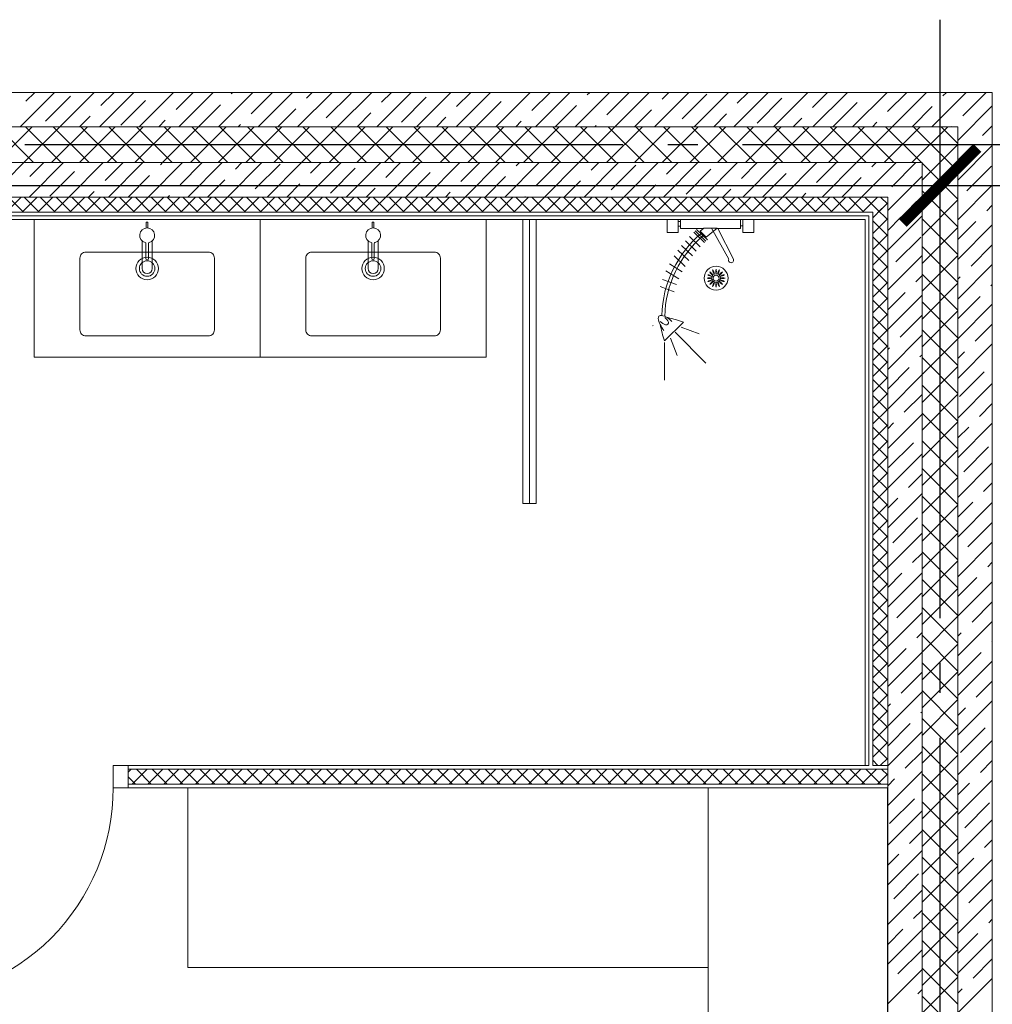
# Model space of a CAD drawing. Header units: millimetres. Extents: x 53645 to 137188, y 78097 to 135542.
# Tile 221 of 256: x 123600 to 126853, y 110580 to 113872. Entities that reach past the tile are written whole.
import ezdxf

# ---------------------------------------------------------------- set-up
doc = ezdxf.new("R2010")
doc.units = ezdxf.units.MM
doc.set_wipeout_variables(frame=1)
doc.linetypes.add('CONTI', pattern=[0])
doc.linetypes.add('GOST2.303 5', pattern=[24, 20, -1.5, 1, -1.5])
doc.layers.add('axis_dim', color=40, linetype='CONTI')
for name, color, linetype, lineweight in [('doors_windows', 4, 'Continuous', 5), ('furniture', 36, 'Continuous', 0), ('sanitary', 103, 'Continuous', 9), ('Wall2', 40, 'Continuous', 5)]:
    doc.layers.add(name, color=color, linetype=linetype, lineweight=lineweight)

# ---------------------------------------------------------------- blocks, each defined once
blk = doc.blocks.new('hhjj')
at = {"color": 0}
for centre, radius in [((5592345.4, 528912.2), 40), ((5592345.1, 528912.1), 15), ((5592345.4, 528912.2), 10)]:
    blk.add_circle(centre, radius, dxfattribs=at)
for centre, start, end in [((5592370, 528934.7), 162.8952, 197.1048), ((5592320.9, 528934.7), 342.8952, 17.1048), ((5592323.2, 528887.6), 72.8952, 107.1048), ((5592323.2, 528936.7), 252.8952, 287.1048), ((5592315.5, 528898.1), 50.8952, 85.1048), ((5592333.9, 528943.7), 230.8952, 265.1048), ((5592346.9, 528945.5), 207.8952, 242.1048), ((5592312.2, 528910.7), 27.8952, 62.1048), ((5592359.6, 528942.2), 184.8952, 219.1048), ((5592314, 528923.7), 4.8952, 39.1048), ((5592331.3, 528942.2), 320.8952, 355.1048), ((5592376.9, 528923.7), 140.8952, 175.1048), ((5592343.9, 528945.5), 297.8952, 332.1048), ((5592378.7, 528910.7), 117.8952, 152.1048), ((5592375.3, 528898.1), 94.8952, 129.1048), ((5592356.9, 528943.7), 274.8952, 309.1048), ((5592367.7, 528887.6), 72.8952, 107.1048), ((5592367.7, 528936.7), 252.8952, 287.1048), ((5592315.5, 528926.4), 274.8952, 309.1048), ((5592333.9, 528880.8), 94.8952, 129.1048), ((5592312.2, 528913.8), 297.8952, 332.1048), ((5592346.9, 528879), 117.8952, 152.1048), ((5592359.6, 528882.3), 140.8952, 175.1048), ((5592314, 528900.7), 320.8952, 355.1048), ((5592370, 528889.8), 162.8952, 197.1048), ((5592320.9, 528889.8), 342.8952, 17.1048), ((5592331.3, 528882.3), 4.8952, 39.1048), ((5592376.9, 528900.7), 184.8952, 219.1048), ((5592378.7, 528913.8), 207.8952, 242.1048), ((5592343.9, 528879), 27.8952, 62.1048), ((5592375.3, 528926.4), 230.8952, 265.1048), ((5592356.9, 528880.8), 50.8952, 85.1048)]:
    blk.add_arc(centre, 25.7, start, end, dxfattribs=at)
blk = doc.blocks.new('04234')
at = {"color": 0, "lineweight": 0}
for p, q in [((-46088.5, 140509.5), (-46088.5, 140472.8)), ((-46045.1, 140509.5), (-46088.5, 140509.5)), ((-46045.1, 140472.8), (-46045.1, 140509.5)), ((-46088.5, 140472.8), (-46045.1, 140472.8)), ((-46066.7, 140472.8), (-46066.7, 140464.7)), ((-46058.7, 140464.7), (-46088.5, 140464.7)), ((-46088.5, 140464.6), (-46088.5, 140264.6)), ((-46058.6, 140386.2), (-46058.6, 140464.3)), ((-46058.6, 140389.2), (-45956, 140440.9)), ((-45956, 140425.9), (-46059.1, 140367.4)), ((-46059.1, 140341.9), (-46059.1, 140386.8)), ((-46059.1, 140386.8), (-46029.2, 140350.3)), ((-46049.1, 140329.5), (-46059.1, 140341.9)), ((-46058.6, 140264.3), (-46058.6, 140341.3)), ((-46054.5, 140317.6), (-46019.9, 140354)), ((-46050.3, 140312.9), (-46015.7, 140349.2)), ((-46049.1, 140329.5), (-46029.2, 140350.3)), ((-46046, 140308.3), (-46011.4, 140344.5)), ((-46031.7, 140293.7), (-45997.2, 140329.9)), ((-46017.2, 140280.4), (-45982.7, 140316.6)), ((-46002, 140267.7), (-45967.4, 140304)), ((-45985.6, 140255.3), (-45950.8, 140291.9)), ((-45966.6, 140242.4), (-45931.4, 140279.4)), ((-46088.5, 140264.6), (-46058.6, 140264.6)), ((-46088.5, 140256.5), (-46088.5, 140219.8)), ((-46045, 140256.5), (-46088.5, 140256.5)), ((-46081.5, 140264.6), (-46081.5, 140256.5)), ((-46066.5, 140264.6), (-46066.5, 140256.5)), ((-46045, 140219.8), (-46045, 140256.5)), ((-45940.7, 140227.2), (-45913.6, 140269.4)), ((-45917, 140215.4), (-45889.7, 140258)), ((-45888.3, 140203.6), (-45871, 140250.5)), ((-45864.4, 140195.6), (-45847.1, 140242.6)), ((-45745.7, 140274.1), (-45682.6, 140210.2)), ((-46088.5, 140219.8), (-46045, 140219.8)), ((-45733.1, 140170), (-45733.6, 140172.6))]:
    blk.add_line(p, q, dxfattribs=at)
at = {"color": 0, "lineweight": 0, "ltscale": 100000}
for p, q in [((-45711.7, 140246.8), (-45608, 140348.9)), ((-45728.2, 140266.3), (-45705.7, 140326.4)), ((-45692.1, 140230.2), (-45633.5, 140252.8)), ((-45677.1, 140210.7), (-45550.9, 140210.7))]:
    blk.add_line(p, q, dxfattribs=at)
at = {"color": 0, "lineweight": 0}
for centre, radius, start, end in [((-45952.2, 140433.4), 8.38, 243.2717, 116.7283), ((-45758.1, 140572.8), 361.2, 219.5749, 268.9662), ((-45758.1, 140572.8), 371.2, 219.5749, 268.5464), ((-45032.5, 140043.9), 749.4, 162.112, 166.2975), ((-45710.7, 140190.5), 57.9, 128.7499, 170.7711), ((-45720, 140177.7), 53.2, 118.8119, 140.0063), ((-45792, 140238.2), 61.1, 317.097, 336.8677), ((-45744.5, 140215.6), 8.78, 44.1304, 98.0124), ((-45744.5, 140215.6), 8.78, 350.2485, 44.1304), ((-45908.3, 140978.8), 801.1, 282.3119, 286.3602), ((-45801.8, 140320.8), 140.3, 297.313, 306.9944), ((-45759.2, 140198.3), 8.78, 170.2485, 224.1304), ((-45759.2, 140198.3), 8.78, 224.1304, 278.0124), ((-45766.9, 140253.2), 64.2, 278.0124, 297.313)]:
    blk.add_arc(centre, radius, start, end, dxfattribs=at)
at = {"color": 0, "lineweight": 0, "extrusion": (0, 0, -1), "zscale": -1, "rotation": 224.9999999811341}
blk.add_blockref('hhjj', (3626280.1, 4468765.8), dxfattribs=at)
blk = doc.blocks.new('XR_TYPE 4_P1$0$hansgrohe Metris S basin tap_TOP')
blk.add_wipeout([(0.0021, 0.0249), (0.0021, 0.0436), (-0.0029, 0.0436), (-0.0029, 0.0248), (-0.0042, 0.0246), (-0.0055, 0.0244), (-0.0081, 0.0236), (-0.0105, 0.0227), (-0.013, 0.0213), (-0.0155, 0.0196), (-0.0177, 0.0176), (-0.0194, 0.0157), (-0.021, 0.0136), (-0.0223, 0.0112), (-0.0225, 0.0109), (-0.0234, 0.0088), (-0.0243, 0.0059), (-0.0248, 0.0031), (-0.025, 0), (-0.0249, -0.0022), (-0.0245, -0.0052), (-0.0238, -0.0076), (-0.0228, -0.0104), (-0.0215, -0.0128), (-0.0201, -0.0149), (-0.0179, -0.0174), (-0.017, -0.0183), (-0.017, -0.111), (-0.0168, -0.1134), (-0.0164, -0.1154), (-0.0158, -0.1173), (-0.0147, -0.1195), (-0.0135, -0.1214), (-0.0122, -0.1229), (-0.0106, -0.1243), (-0.0086, -0.1257), (-0.0065, -0.1267), (-0.0044, -0.1274), (-0.0022, -0.1279), (0, -0.128), (0.0024, -0.1278), (0.0044, -0.1274), (0.0065, -0.1267), (0.0083, -0.1258), (0.0104, -0.1245), (0.012, -0.1231), (0.0136, -0.1212), (0.0147, -0.1196), (0.0158, -0.1173), (0.0164, -0.1156), (0.0169, -0.1129), (0.017, -0.111), (0.017, -0.0182), (0.0183, -0.017), (0.0198, -0.0152), (0.0216, -0.0126), (0.0227, -0.0105), (0.0238, -0.0076), (0.0245, -0.0051), (0.0249, -0.0024), (0.025, 0), (0.0247, 0.0039), (0.0243, 0.0058), (0.0234, 0.0088), (0.0223, 0.0113), (0.0212, 0.0132), (0.0195, 0.0157), (0.0177, 0.0177), (0.0156, 0.0195), (0.0131, 0.0213), (0.0108, 0.0225), (0.0074, 0.0239), (0.0053, 0.0244)])
for p, q in [((-0.017, -0.111), (-0.017, -0.0183)), ((-0.004, -0.078), (-0.004, -0.0275)), ((0.004, -0.0275), (0.004, -0.078)), ((0.017, -0.111), (0.017, -0.0182))]:
    blk.add_line(p, q)
blk.add_lwpolyline([(-0.0029, 0.0248), (-0.0029, 0.0436), (0.0021, 0.0436), (0.0021, 0.0249)])
for centre, radius, start, end in [((0, 0), 0.025, 284.3837, 255.6163), ((-0.0075, -0.0275), 0.00348, 359.0153, 68.563), ((0.0075, -0.0274), 0.00345, 111.1125, 181.3092), ((0, -0.078), 0.004, 180, 0), ((0, -0.111), 0.017, 180, 0)]:
    blk.add_arc(centre, radius, start, end)
blk = doc.blocks.new('XR_TYPE 4_P1$0$Vero Basin 48x31')
at = {"color": 0, "linetype": 'Continuous'}
blk.add_lwpolyline([(-0.205, -0.035, 0.414214), (-0.225, -0.055), (-0.225, -0.295, 0.414214), (-0.205, -0.315), (0.205, -0.315, 0.414214), (0.225, -0.295), (0.225, -0.055, 0.414214), (0.205, -0.035)], format="xyb", close=True, dxfattribs=at)
for radius in [0.0375, 0.026]:
    blk.add_circle((0, -0.09), radius, dxfattribs=at)
blk = doc.blocks.new('_ArchTick')
at = {"color": 0, "linetype": 'ByBlock', "const_width": 0.15}
blk.add_lwpolyline([(-0.5, -0.5), (0.5, 0.5)], dxfattribs=at)
blk = doc.blocks.new('*U51')
at = {"color": 0}
for points in [[(-810, 0), (-760, 0), (-760, 75), (-810, 75)], [(-50, 0), (0, 0), (0, 75), (-50, 75)]]:
    blk.add_lwpolyline(points, close=True, dxfattribs=at)
at = {"color": 0, "linetype": 'ByBlock', "ltscale": 10}
blk.add_lwpolyline([(-50, 0), (-50, -710, -0.414214), (-760, 0)], format="xyb", dxfattribs=at)

msp = doc.modelspace()

# ---------------------------------------------------------------- linework, layer by layer
at = {"layer": 'axis_dim', "linetype": 'Continuous', "lineweight": 25}
for p, q in [((126677.7, 113608.6), (126677.7, 113192.8)), ((113077.7, 113317.8), (126877.7, 113317.8))]:
    msp.add_line(p, q, dxfattribs=at)
at = {"layer": 'axis_dim', "linetype": 'GOST2.303 5', "lineweight": 25, "ltscale": 100}
for points in [[(126677.3, 113871.7), (126677.3, 102826.2)], [(135217.3, 113453.9), (123427.7, 113453.9)]]:
    msp.add_lwpolyline(points, dxfattribs=at)
at = {"layer": 'furniture'}
for points in [[(124162.3, 111303.9), (125902.3, 111303.9), (125902.3, 110703.9), (124162.3, 110703.9)], [(126502.3, 111303.9), (126502.3, 109753.9), (125902.3, 109753.9), (125902.3, 111303.9)]]:
    msp.add_lwpolyline(points, close=True, dxfattribs=at)
at = {"layer": 'sanitary', "linetype": 'ByBlock', "lineweight": 0}
msp.add_line((125304.8, 112254.5), (125304.8, 113203.9), dxfattribs=at)
msp.add_lwpolyline([(125282.3, 112254.5), (125282.3, 113203.9), (125327.3, 113203.9), (125327.3, 112254.5)], close=True, dxfattribs=at)
at = {"layer": 'Wall2', "ltscale": 100}
for points in [[(126852.7, 113628.9), (119672.5, 113628.9)], [(123601.3, 113513.9), (123716.3, 113628.9)], [(123620.1, 113599), (123650, 113628.9)], [(123686.4, 113532.7), (123769.2, 113615.6)], [(123733.9, 113513.9), (123848.9, 113628.9)], [(123866.5, 113513.9), (123981.5, 113628.9)], [(123871.3, 113585.1), (123915.2, 113628.9)], [(123999, 113513.9), (124114, 113628.9)], [(124122.6, 113571.2), (124180.3, 113628.9)], [(124131.6, 113513.9), (124246.6, 113628.9)], [(124264.2, 113513.9), (124379.2, 113628.9)], [(124307.5, 113623.5), (124312.9, 113628.9)], [(124373.8, 113557.2), (124445.5, 113628.9)], [(124396.8, 113513.9), (124511.8, 113628.9)], [(124529.4, 113513.9), (124644.4, 113628.9)], [(124558.8, 113609.6), (124578.1, 113628.9)], [(124625.1, 113543.3), (124707.9, 113626.2)], [(124662, 113513.9), (124777, 113628.9)], [(124794.5, 113513.9), (124909.5, 113628.9)], [(124810, 113595.7), (124843.2, 113628.9)], [(124927.1, 113513.9), (125042.1, 113628.9)], [(125059.7, 113513.9), (125174.7, 113628.9)], [(125061.2, 113581.8), (125108.4, 113628.9)], [(125192.3, 113513.9), (125307.3, 113628.9)], [(125312.5, 113567.9), (125373.6, 113628.9)], [(125324.9, 113513.9), (125439.9, 113628.9)], [(125457.5, 113513.9), (125572.5, 113628.9)], [(125497.4, 113620.2), (125506.2, 113628.9)], [(125563.7, 113553.9), (125638.7, 113628.9)], [(125590, 113513.9), (125705, 113628.9)], [(125722.6, 113513.9), (125837.6, 113628.9)], [(125748.7, 113606.3), (125771.3, 113628.9)], [(125815, 113540), (125897.8, 113622.9)], [(125855.2, 113513.9), (125970.2, 113628.9)], [(125987.8, 113513.9), (126102.8, 113628.9)], [(125999.9, 113592.4), (126036.5, 113628.9)], [(126120.4, 113513.9), (126235.4, 113628.9)], [(126251.2, 113578.5), (126301.7, 113628.9)], [(126252.9, 113513.9), (126367.9, 113628.9)], [(126385.5, 113513.9), (126500.5, 113628.9)], [(126502.4, 113564.5), (126566.8, 113628.9)], [(126518.1, 113513.9), (126633.1, 113628.9)], [(126650.7, 113513.9), (126765.7, 113628.9)], [(126687.4, 113616.9), (126699.4, 113628.9)], [(126753.7, 113550.6), (126832, 113628.9)], [(126852.7, 113628.9), (126852.7, 109448.6)], [(123937.6, 113518.8), (124020.5, 113601.7)], [(124197.9, 113513.9), (124271.7, 113587.7)], [(124876.3, 113529.4), (124959.2, 113612.3)], [(125127.5, 113515.5), (125210.4, 113598.3)], [(125391.2, 113513.9), (125461.6, 113584.4)], [(126066.2, 113526.1), (126149.1, 113609)], [(126319.2, 113513.9), (126400.3, 113595)], [(126737.7, 113468.4), (126852.7, 113583.4)], [(123800.2, 113513.9), (123835.5, 113549.3)], [(124463.1, 113513.9), (124523, 113573.8)], [(124728.2, 113513.9), (124774.2, 113559.9)], [(125656.3, 113513.9), (125712.9, 113570.5)], [(125921.5, 113513.9), (125964.1, 113556.6)], [(126584.4, 113513.9), (126651.6, 113581.1)], [(124065.3, 113513.9), (124086.8, 113535.4)], [(124330.5, 113513.9), (124338, 113521.4)], [(124993.4, 113513.9), (125025.5, 113546)], [(125258.6, 113513.9), (125276.7, 113532.1)], [(125523.7, 113513.9), (125527.9, 113518.1)], [(126186.7, 113513.9), (126215.4, 113542.7)], [(126451.8, 113513.9), (126466.6, 113528.7)], [(126820, 113484.3), (126852.7, 113517.1)], [(119672.5, 113513.9), (126737.7, 113513.9)], [(119672.5, 113513.9), (126737.7, 113513.9)], [(123521.1, 113393.9), (123641.1, 113513.9)], [(123646.2, 113393.9), (123526.2, 113513.9)], [(123613.9, 113393.9), (123733.9, 113513.9)], [(123739, 113393.9), (123619, 113513.9)], [(123706.7, 113393.9), (123826.7, 113513.9)], [(123831.8, 113393.9), (123711.8, 113513.9)], [(123799.5, 113393.9), (123919.5, 113513.9)], [(123924.6, 113393.9), (123804.6, 113513.9)], [(123892.3, 113393.9), (124012.3, 113513.9)], [(124017.4, 113393.9), (123897.4, 113513.9)], [(123985.1, 113393.9), (124105.1, 113513.9)], [(124110.2, 113393.9), (123990.2, 113513.9)], [(124077.9, 113393.9), (124197.9, 113513.9)], [(124203, 113393.9), (124083, 113513.9)], [(124170.7, 113393.9), (124290.7, 113513.9)], [(124295.8, 113393.9), (124175.8, 113513.9)], [(124263.5, 113393.9), (124383.5, 113513.9)], [(124388.6, 113393.9), (124268.6, 113513.9)], [(124356.3, 113393.9), (124476.3, 113513.9)], [(124481.4, 113393.9), (124361.4, 113513.9)], [(124449.2, 113393.9), (124569.2, 113513.9)], [(124574.2, 113393.9), (124454.2, 113513.9)], [(124542, 113393.9), (124662, 113513.9)], [(124667, 113393.9), (124547, 113513.9)], [(124634.8, 113393.9), (124754.8, 113513.9)], [(124759.9, 113393.9), (124639.9, 113513.9)], [(124727.6, 113393.9), (124847.6, 113513.9)], [(124852.7, 113393.9), (124732.7, 113513.9)], [(124820.4, 113393.9), (124940.4, 113513.9)], [(124945.5, 113393.9), (124825.5, 113513.9)], [(124913.2, 113393.9), (125033.2, 113513.9)], [(125038.3, 113393.9), (124918.3, 113513.9)], [(125006, 113393.9), (125126, 113513.9)], [(125131.1, 113393.9), (125011.1, 113513.9)], [(125098.8, 113393.9), (125218.8, 113513.9)], [(125223.9, 113393.9), (125103.9, 113513.9)], [(125191.6, 113393.9), (125311.6, 113513.9)], [(125316.7, 113393.9), (125196.7, 113513.9)], [(125284.4, 113393.9), (125404.4, 113513.9)], [(125409.5, 113393.9), (125289.5, 113513.9)], [(125377.2, 113393.9), (125497.2, 113513.9)], [(125502.3, 113393.9), (125382.3, 113513.9)], [(125470, 113393.9), (125590, 113513.9)], [(125595.1, 113393.9), (125475.1, 113513.9)], [(125562.8, 113393.9), (125682.8, 113513.9)], [(125687.9, 113393.9), (125567.9, 113513.9)], [(125655.7, 113393.9), (125775.7, 113513.9)], [(125780.7, 113393.9), (125660.7, 113513.9)], [(125748.5, 113393.9), (125868.5, 113513.9)], [(125873.5, 113393.9), (125753.5, 113513.9)], [(125841.3, 113393.9), (125961.3, 113513.9)], [(125966.4, 113393.9), (125846.4, 113513.9)], [(125934.1, 113393.9), (126054.1, 113513.9)], [(126059.2, 113393.9), (125939.2, 113513.9)], [(126026.9, 113393.9), (126146.9, 113513.9)], [(126152, 113393.9), (126032, 113513.9)], [(126119.7, 113393.9), (126239.7, 113513.9)], [(126244.8, 113393.9), (126124.8, 113513.9)], [(126212.5, 113393.9), (126332.5, 113513.9)], [(126337.6, 113393.9), (126217.6, 113513.9)], [(126305.3, 113393.9), (126425.3, 113513.9)], [(126430.4, 113393.9), (126310.4, 113513.9)], [(126398.1, 113393.9), (126518.1, 113513.9)], [(126523.2, 113393.9), (126403.2, 113513.9)], [(126490.9, 113393.9), (126610.9, 113513.9)], [(126616, 113393.9), (126496, 113513.9)], [(126583.7, 113393.9), (126703.7, 113513.9)], [(126663.3, 113439.5), (126588.8, 113513.9)], [(126709.7, 113485.9), (126681.6, 113513.9)], [(126737.7, 113457.9), (126709.7, 113485.9)], [(126717, 113513.9), (126717.9, 113514.8)], [(126737.7, 109448.6), (126737.7, 113513.9)], [(126737.7, 113513.9), (126737.7, 109448.6)], [(126617.7, 113335.1), (126737.7, 113455.1)], [(126737.7, 113335.8), (126852.7, 113450.8)], [(126737.7, 113365.1), (126663.3, 113439.5)], [(126737.7, 113402.1), (126784.2, 113448.5)], [(126617.7, 113393.9), (119672.5, 113393.9)], [(126617.7, 113393.9), (119672.5, 113393.9)], [(123498.9, 113278.9), (123613.9, 113393.9)], [(123631.5, 113278.9), (123746.5, 113393.9)], [(123634, 113347.8), (123680.2, 113393.9)], [(123764, 113278.9), (123879, 113393.9)], [(123885.2, 113333.8), (123945.3, 113393.9)], [(123896.6, 113278.9), (124011.6, 113393.9)], [(124029.2, 113278.9), (124144.2, 113393.9)], [(124070.2, 113386.2), (124077.9, 113393.9)], [(124136.5, 113319.9), (124210.5, 113393.9)], [(124161.8, 113278.9), (124276.8, 113393.9)], [(124294.4, 113278.9), (124409.4, 113393.9)], [(124321.4, 113372.3), (124343.1, 113393.9)], [(124387.7, 113306), (124470.6, 113388.9)], [(124427, 113278.9), (124542, 113393.9)], [(124559.5, 113278.9), (124674.5, 113393.9)], [(124572.7, 113358.4), (124608.2, 113393.9)], [(124692.1, 113278.9), (124807.1, 113393.9)], [(124823.9, 113344.5), (124873.4, 113393.9)], [(124824.7, 113278.9), (124939.7, 113393.9)], [(124957.3, 113278.9), (125072.3, 113393.9)], [(125075.2, 113330.5), (125138.6, 113393.9)], [(125089.9, 113278.9), (125204.9, 113393.9)], [(125222.5, 113278.9), (125337.5, 113393.9)], [(125260.1, 113382.9), (125271.2, 113393.9)], [(125326.4, 113316.6), (125403.7, 113393.9)], [(125355, 113278.9), (125470, 113393.9)], [(125487.6, 113278.9), (125602.6, 113393.9)], [(125511.4, 113369), (125536.3, 113393.9)], [(125577.7, 113302.7), (125660.5, 113385.6)], [(125620.2, 113278.9), (125735.2, 113393.9)], [(125752.8, 113278.9), (125867.8, 113393.9)], [(125762.6, 113355.1), (125801.5, 113393.9)], [(125885.4, 113278.9), (126000.4, 113393.9)], [(126013.9, 113341.1), (126066.7, 113393.9)], [(126017.9, 113278.9), (126132.9, 113393.9)], [(126150.5, 113278.9), (126265.5, 113393.9)], [(126198.8, 113393.5), (126199.2, 113393.9)], [(126265.1, 113327.2), (126331.8, 113393.9)], [(126283.1, 113278.9), (126398.1, 113393.9)], [(126415.7, 113278.9), (126530.7, 113393.9)], [(126450.1, 113379.6), (126464.4, 113393.9)], [(126516.3, 113313.3), (126597, 113393.9)], [(126617.7, 109448.6), (126617.7, 113393.9)], [(126617.7, 113393.9), (126617.7, 109448.6)], [(126737.7, 113272.3), (126617.7, 113392.3)], [(123700.3, 113281.5), (123783.2, 113364.3)], [(124639, 113292.1), (124721.8, 113374.9)], [(124891, 113278.9), (124973.1, 113361)], [(125828.9, 113288.8), (125911.8, 113371.6)], [(126084.2, 113278.9), (126163, 113357.7)], [(126617.7, 113242.3), (126737.7, 113362.3)], [(126767.6, 113299.4), (126850.5, 113382.2)], [(123962.9, 113278.9), (124034.4, 113350.4)], [(124228.1, 113278.9), (124285.6, 113336.5)], [(124493.2, 113278.9), (124536.9, 113322.6)], [(125156.2, 113278.9), (125224.3, 113347.1)], [(125421.3, 113278.9), (125475.6, 113333.2)], [(125686.5, 113278.9), (125726.8, 113319.3)], [(126349.4, 113278.9), (126414.3, 113343.8)], [(126502.7, 113233.4), (126617.7, 113348.4)], [(123830.3, 113278.9), (123849.4, 113298)], [(124758.4, 113278.9), (124788.1, 113308.7)], [(125023.6, 113278.9), (125039.4, 113294.7)], [(125951.7, 113278.9), (125978.1, 113305.3)], [(126216.8, 113278.9), (126229.3, 113291.4)], [(126737.7, 113179.5), (126617.7, 113299.5)], [(126737.7, 113203.2), (126852.7, 113318.2)], [(119672.5, 113278.9), (126502.7, 113278.9)], [(122502.7, 113278.9), (126502.7, 113278.9)], [(124095.5, 113278.9), (124100.7, 113284.1)], [(125288.7, 113278.9), (125290.6, 113280.8)], [(126502.7, 113278.9), (126502.7, 113278.9)], [(126502.7, 113278.9), (126502.7, 113228.9)], [(126502.7, 109448.6), (126502.7, 113278.9)], [(126582.6, 113247), (126617.7, 113282.1)], [(126617.7, 113149.5), (126737.7, 113269.5)], [(126452.7, 113228.9), (122502.7, 113228.9)], [(122502.7, 113228.9), (126452.7, 113228.9)], [(126440.2, 113228.9), (126452.7, 113228.9)], [(126452.7, 111378.9), (126452.7, 113228.9)], [(126452.7, 113228.9), (126452.7, 113216.4)], [(126502.7, 113228.9), (126502.7, 111378.9)], [(126502.7, 113228.9), (126502.7, 113228.9)], [(126502.7, 113216.4), (126502.7, 113228.9)], [(126502.7, 113228.9), (126502.7, 113228.9)], [(126502.7, 113228.9), (126502.7, 113216.4)], [(126833.9, 113233.1), (126852.7, 113251.9)], [(126440.2, 113216.4), (122502.7, 113216.4)], [(122502.7, 113216.4), (126440.2, 113216.4)], [(126427.7, 113216.4), (126440.2, 113216.4)], [(126427.7, 111378.9), (126427.7, 113203.9)], [(126440.2, 111378.9), (126440.2, 113216.4)], [(126440.2, 113216.4), (126440.2, 113203.9)], [(126440.2, 113203.9), (126440.2, 111378.9)], [(126452.7, 113216.4), (126452.7, 111378.9)], [(126502.7, 113216.4), (126502.7, 113216.4)], [(126502.7, 113203.9), (126502.7, 113216.4)], [(126502.7, 113216.4), (126502.7, 113216.4)], [(126502.7, 113216.4), (126502.7, 113203.9)], [(126502.7, 113100.8), (126617.7, 113215.8)], [(126502.7, 113167.1), (126546.8, 113211.2)], [(126502.7, 113203.9), (126502.7, 113203.9)], [(126737.7, 113086.6), (126617.7, 113206.6)], [(126737.7, 113136.9), (126798.1, 113197.3)], [(126617.7, 113056.7), (126737.7, 113176.7)], [(126737.7, 113070.6), (126852.7, 113185.6)], [(126530.3, 113062.1), (126613.1, 113144.9)], [(126737.7, 112993.8), (126617.7, 113113.8)], [(126781.5, 113048.1), (126852.7, 113119.3)], [(126502.7, 112968.2), (126617.7, 113083.2)], [(126617.7, 112963.9), (126737.7, 113083.9)], [(126737.7, 112938), (126852.7, 113053)], [(126596.6, 112995.8), (126617.7, 113016.9)], [(126737.7, 112901), (126617.7, 113021)], [(126617.7, 112871.1), (126737.7, 112991.1)], [(126737.7, 113004.3), (126745.7, 113012.3)], [(126502.7, 112901.9), (126560.8, 112960)], [(126847.8, 112981.8), (126852.7, 112986.7)], [(126502.7, 112835.6), (126617.7, 112950.6)], [(126737.7, 112808.2), (126617.7, 112928.2)], [(126737.7, 112871.7), (126812, 112946)], [(126617.7, 112778.2), (126737.7, 112898.2)], [(126737.7, 112805.4), (126852.7, 112920.4)], [(126544.2, 112810.8), (126617.7, 112884.3)], [(126737.7, 112715.4), (126617.7, 112835.4)], [(126795.4, 112796.9), (126852.7, 112854.1)], [(126502.7, 112703), (126617.7, 112818)], [(126617.7, 112685.4), (126737.7, 112805.4)], [(126502.7, 112769.3), (126508.4, 112775)], [(126737.7, 112672.9), (126852.7, 112787.9)], [(126737.7, 112739.1), (126759.6, 112761.1)], [(126610.5, 112744.5), (126617.7, 112751.7)], [(126737.7, 112622.6), (126617.7, 112742.6)], [(126502.7, 112636.7), (126574.7, 112708.7)], [(126617.7, 112592.6), (126737.7, 112712.6)], [(126743.1, 112611.9), (126825.9, 112694.8)], [(126502.7, 112570.4), (126617.7, 112685.4)], [(126737.7, 112529.8), (126617.7, 112649.8)], [(126737.7, 112540.3), (126852.7, 112655.3)], [(126558.1, 112559.6), (126617.7, 112619.1)], [(126617.7, 112499.8), (126737.7, 112619.8)], [(126809.3, 112545.6), (126852.7, 112589)], [(126502.7, 112437.9), (126617.7, 112552.9)], [(126737.7, 112437), (126617.7, 112557)], [(126502.7, 112504.1), (126522.3, 112523.8)], [(126617.7, 112407), (126737.7, 112527)], [(126737.7, 112407.7), (126852.7, 112522.7)], [(126737.7, 112474), (126773.6, 112509.8)], [(126737.7, 112344.2), (126617.7, 112464.2)], [(126505.7, 112374.6), (126588.6, 112457.5)], [(126617.7, 112314.2), (126737.7, 112434.2)], [(126757, 112360.7), (126839.8, 112443.6)], [(126502.7, 112305.3), (126617.7, 112420.3)], [(126737.7, 112251.4), (126617.7, 112371.4)], [(126737.7, 112275.1), (126852.7, 112390.1)], [(126572, 112308.3), (126617.7, 112354)], [(126617.7, 112221.4), (126737.7, 112341.4)], [(126823.3, 112294.4), (126852.7, 112323.8)], [(126502.7, 112172.7), (126617.7, 112287.7)], [(126502.7, 112239), (126536.2, 112272.5)], [(126737.7, 112158.6), (126617.7, 112278.6)], [(126617.7, 112128.6), (126737.7, 112248.6)], [(126737.7, 112208.8), (126787.5, 112258.6)], [(126737.7, 112142.5), (126852.7, 112257.5)], [(126519.7, 112123.4), (126602.5, 112206.2)], [(126737.7, 112065.8), (126617.7, 112185.8)], [(126770.9, 112109.4), (126852.7, 112191.2)], [(126502.7, 112040.1), (126617.7, 112155.1)], [(126617.7, 112035.8), (126737.7, 112155.8)], [(126737.7, 112009.9), (126852.7, 112124.9)], [(126585.9, 112057.1), (126617.7, 112088.8)], [(126737.7, 111972.9), (126617.7, 112092.9)], [(126617.7, 111943), (126737.7, 112063)], [(126837.2, 112043.2), (126852.7, 112058.7)], [(126502.7, 111907.5), (126617.7, 112022.5)], [(126502.7, 111973.8), (126550.2, 112021.3)], [(126737.7, 111943.7), (126801.4, 112007.4)], [(126737.7, 111880.1), (126617.7, 112000.1)], [(126617.7, 111850.2), (126737.7, 111970.2)], [(126737.7, 111877.4), (126852.7, 111992.4)], [(126533.6, 111872.1), (126616.4, 111955)], [(126737.7, 111787.3), (126617.7, 111907.3)], [(126784.8, 111858.2), (126852.7, 111926.1)], [(126502.7, 111774.9), (126617.7, 111889.9)], [(126617.7, 111757.4), (126737.7, 111877.4)], [(126737.7, 111744.8), (126852.7, 111859.8)], [(126599.9, 111805.8), (126617.7, 111823.7)], [(126737.7, 111694.5), (126617.7, 111814.5)], [(126737.7, 111811.1), (126749, 111822.4)], [(126617.7, 111664.6), (126737.7, 111784.6)], [(126851.1, 111791.9), (126852.7, 111793.5)], [(126502.7, 111708.7), (126564.1, 111770)], [(126502.7, 111642.4), (126617.7, 111757.4)], [(126737.7, 111678.5), (126815.3, 111756.1)], [(126737.7, 111601.7), (126617.7, 111721.7)], [(126737.7, 111612.2), (126852.7, 111727.2)], [(126547.5, 111620.9), (126617.7, 111691.1)], [(126617.7, 111571.7), (126737.7, 111691.7)], [(126798.7, 111607), (126852.7, 111660.9)], [(126502.7, 111509.8), (126617.7, 111624.8)], [(126737.7, 111508.9), (126617.7, 111628.9)], [(126502.7, 111576.1), (126511.7, 111585.1)], [(126617.7, 111478.9), (126737.7, 111598.9)], [(126737.7, 111479.6), (126852.7, 111594.6)], [(126613.8, 111554.6), (126617.7, 111558.5)], [(126737.7, 111545.9), (126762.9, 111571.2)], [(126502.7, 111443.5), (126578, 111518.8)], [(126737.7, 111416.1), (126617.7, 111536.1)], [(126502.7, 111377.2), (126617.7, 111492.2)], [(126617.7, 111386.1), (126737.7, 111506.1)], [(126746.4, 111422), (126829.2, 111504.9)], [(126737.7, 111323.3), (126617.7, 111443.3)], [(126737.7, 111347), (126852.7, 111462)], [(126561.4, 111369.6), (126617.7, 111425.9)], [(126617.7, 111293.3), (126737.7, 111413.3)], [(123962.7, 111366.4), (123962.7, 111378.9)], [(123962.7, 111378.9), (126440.2, 111378.9)], [(126440.2, 111378.9), (126427.7, 111378.9)], [(126427.7, 111378.9), (126427.7, 111378.9)], [(126502.7, 111378.9), (126452.7, 111378.9)], [(126452.7, 111378.9), (126502.7, 111378.9)], [(126502.7, 111378.9), (126502.7, 111366.4)], [(126812.7, 111355.7), (126852.7, 111395.7)], [(126502.7, 111366.4), (123962.7, 111366.4)], [(123962.7, 111316.4), (123962.7, 111366.4)], [(123962.7, 111366.4), (126502.7, 111366.4)], [(126502.7, 111366.4), (126502.7, 111316.4)], [(126502.7, 111244.6), (126617.7, 111359.6)], [(126737.7, 111230.5), (126617.7, 111350.5)], [(126502.7, 111316.4), (123962.7, 111316.4)], [(123962.7, 111303.9), (123962.7, 111316.4)], [(123962.7, 111316.4), (126502.7, 111316.4)], [(126502.7, 111310.9), (126525.6, 111333.8)], [(126502.7, 111316.4), (126502.7, 111303.9)], [(126617.7, 111200.5), (126737.7, 111320.5)], [(126737.7, 111214.5), (126852.7, 111329.5)], [(126737.7, 111280.7), (126776.9, 111319.9)], [(126502.7, 111303.9), (123962.7, 111303.9)], [(126509.1, 111184.7), (126591.9, 111267.5)], [(126737.7, 111137.7), (126617.7, 111257.7)], [(126760.3, 111170.8), (126843.2, 111253.6)], [(126502.7, 111112), (126617.7, 111227)], [(126617.7, 111107.7), (126737.7, 111227.7)], [(126737.7, 111081.9), (126852.7, 111196.9)], [(126575.3, 111118.4), (126617.7, 111160.7)], [(126737.7, 111044.9), (126617.7, 111164.9)], [(126617.7, 111014.9), (126737.7, 111134.9)], [(126826.6, 111104.5), (126852.7, 111130.6)], [(126502.7, 110979.5), (126617.7, 111094.5)], [(126502.7, 111045.7), (126539.5, 111082.6)], [(126737.7, 110952.1), (126617.7, 111072.1)], [(126737.7, 111015.6), (126790.8, 111068.7)], [(126737.7, 110949.3), (126852.7, 111064.3)], [(126523, 110933.4), (126605.8, 111016.3)], [(126617.7, 110922.1), (126737.7, 111042.1)], [(126774.2, 110919.5), (126852.7, 110998)], [(126502.7, 110846.9), (126617.7, 110961.9)], [(126737.7, 110859.3), (126617.7, 110979.3)], [(126617.7, 110829.3), (126737.7, 110949.3)], [(126737.7, 110816.7), (126852.7, 110931.7)], [(126589.3, 110867.1), (126617.7, 110895.6)], [(126737.7, 110766.4), (126617.7, 110886.4)], [(126737.7, 110883), (126738.4, 110883.7)], [(126617.7, 110736.5), (126737.7, 110856.5)], [(126840.5, 110853.2), (126852.7, 110865.4)], [(126502.7, 110780.6), (126553.5, 110831.4)], [(126502.7, 110714.3), (126617.7, 110829.3)], [(126737.7, 110750.4), (126804.7, 110817.4)], [(126737.7, 110673.6), (126617.7, 110793.6)], [(126737.7, 110684.1), (126852.7, 110799.1)], [(126536.9, 110682.2), (126617.7, 110763)], [(126617.7, 110643.7), (126737.7, 110763.7)], [(126788.1, 110668.3), (126852.7, 110732.8)], [(126502.7, 110581.7), (126617.7, 110696.7)], [(126737.7, 110580.8), (126617.7, 110700.8)], [(126617.7, 110550.9), (126737.7, 110670.9)], [(126737.7, 110551.5), (126852.7, 110666.5)], [(126603.2, 110615.9), (126617.7, 110630.4)], [(126737.7, 110617.8), (126752.3, 110632.5)], [(126737.7, 110488), (126617.7, 110608)]]:
    msp.add_lwpolyline(points, dxfattribs=at)
at = {"layer": 'Wall2', "lineweight": 0, "ltscale": 100}
for points in [[(123554.9, 113228.9), (123604.9, 113278.9)], [(123612.3, 113228.9), (123562.3, 113278.9)], [(123608, 113228.9), (123658, 113278.9)], [(123665.3, 113228.9), (123615.3, 113278.9)], [(123661, 113228.9), (123711, 113278.9)], [(123718.4, 113228.9), (123668.4, 113278.9)], [(123714, 113228.9), (123764, 113278.9)], [(123771.4, 113228.9), (123721.4, 113278.9)], [(123767.1, 113228.9), (123817.1, 113278.9)], [(123824.4, 113228.9), (123774.4, 113278.9)], [(123820.1, 113228.9), (123870.1, 113278.9)], [(123877.5, 113228.9), (123827.5, 113278.9)], [(123873.1, 113228.9), (123923.1, 113278.9)], [(123930.5, 113228.9), (123880.5, 113278.9)], [(123926.2, 113228.9), (123976.2, 113278.9)], [(123983.5, 113228.9), (123933.5, 113278.9)], [(123979.2, 113228.9), (124029.2, 113278.9)], [(124036.6, 113228.9), (123986.6, 113278.9)], [(124032.2, 113228.9), (124082.2, 113278.9)], [(124089.6, 113228.9), (124039.6, 113278.9)], [(124085.3, 113228.9), (124135.3, 113278.9)], [(124142.6, 113228.9), (124092.6, 113278.9)], [(124138.3, 113228.9), (124188.3, 113278.9)], [(124195.7, 113228.9), (124145.7, 113278.9)], [(124191.3, 113228.9), (124241.3, 113278.9)], [(124248.7, 113228.9), (124198.7, 113278.9)], [(124244.4, 113228.9), (124294.4, 113278.9)], [(124301.7, 113228.9), (124251.7, 113278.9)], [(124297.4, 113228.9), (124347.4, 113278.9)], [(124354.7, 113228.9), (124304.7, 113278.9)], [(124350.4, 113228.9), (124400.4, 113278.9)], [(124407.8, 113228.9), (124357.8, 113278.9)], [(124403.5, 113228.9), (124453.5, 113278.9)], [(124460.8, 113228.9), (124410.8, 113278.9)], [(124456.5, 113228.9), (124506.5, 113278.9)], [(124513.8, 113228.9), (124463.8, 113278.9)], [(124509.5, 113228.9), (124559.5, 113278.9)], [(124566.9, 113228.9), (124516.9, 113278.9)], [(124562.6, 113228.9), (124612.6, 113278.9)], [(124619.9, 113228.9), (124569.9, 113278.9)], [(124615.6, 113228.9), (124665.6, 113278.9)], [(124672.9, 113228.9), (124622.9, 113278.9)], [(124668.6, 113228.9), (124718.6, 113278.9)], [(124726, 113228.9), (124676, 113278.9)], [(124721.7, 113228.9), (124771.7, 113278.9)], [(124779, 113228.9), (124729, 113278.9)], [(124774.7, 113228.9), (124824.7, 113278.9)], [(124832, 113228.9), (124782, 113278.9)], [(124827.7, 113228.9), (124877.7, 113278.9)], [(124885.1, 113228.9), (124835.1, 113278.9)], [(124880.8, 113228.9), (124930.8, 113278.9)], [(124938.1, 113228.9), (124888.1, 113278.9)], [(124933.8, 113228.9), (124983.8, 113278.9)], [(124991.1, 113228.9), (124941.1, 113278.9)], [(124986.8, 113228.9), (125036.8, 113278.9)], [(125044.2, 113228.9), (124994.2, 113278.9)], [(125039.9, 113228.9), (125089.9, 113278.9)], [(125097.2, 113228.9), (125047.2, 113278.9)], [(125092.9, 113228.9), (125142.9, 113278.9)], [(125150.2, 113228.9), (125100.2, 113278.9)], [(125145.9, 113228.9), (125195.9, 113278.9)], [(125203.3, 113228.9), (125153.3, 113278.9)], [(125199, 113228.9), (125249, 113278.9)], [(125256.3, 113228.9), (125206.3, 113278.9)], [(125252, 113228.9), (125302, 113278.9)], [(125309.3, 113228.9), (125259.3, 113278.9)], [(125305, 113228.9), (125355, 113278.9)], [(125362.4, 113228.9), (125312.4, 113278.9)], [(125358.1, 113228.9), (125408.1, 113278.9)], [(125415.4, 113228.9), (125365.4, 113278.9)], [(125411.1, 113228.9), (125461.1, 113278.9)], [(125468.4, 113228.9), (125418.4, 113278.9)], [(125464.1, 113228.9), (125514.1, 113278.9)], [(125521.5, 113228.9), (125471.5, 113278.9)], [(125517.2, 113228.9), (125567.2, 113278.9)], [(125574.5, 113228.9), (125524.5, 113278.9)], [(125570.2, 113228.9), (125620.2, 113278.9)], [(125627.5, 113228.9), (125577.5, 113278.9)], [(125623.2, 113228.9), (125673.2, 113278.9)], [(125680.6, 113228.9), (125630.6, 113278.9)], [(125676.3, 113228.9), (125726.3, 113278.9)], [(125733.6, 113228.9), (125683.6, 113278.9)], [(125729.3, 113228.9), (125779.3, 113278.9)], [(125786.6, 113228.9), (125736.6, 113278.9)], [(125782.3, 113228.9), (125832.3, 113278.9)], [(125839.7, 113228.9), (125789.7, 113278.9)], [(125835.4, 113228.9), (125885.4, 113278.9)], [(125892.7, 113228.9), (125842.7, 113278.9)], [(125888.4, 113228.9), (125938.4, 113278.9)], [(125945.7, 113228.9), (125895.7, 113278.9)], [(125941.4, 113228.9), (125991.4, 113278.9)], [(125998.8, 113228.9), (125948.8, 113278.9)], [(125994.5, 113228.9), (126044.5, 113278.9)], [(126051.8, 113228.9), (126001.8, 113278.9)], [(126047.5, 113228.9), (126097.5, 113278.9)], [(126104.8, 113228.9), (126054.8, 113278.9)], [(126100.5, 113228.9), (126150.5, 113278.9)], [(126157.9, 113228.9), (126107.9, 113278.9)], [(126153.6, 113228.9), (126203.6, 113278.9)], [(126210.9, 113228.9), (126160.9, 113278.9)], [(126206.6, 113228.9), (126256.6, 113278.9)], [(126263.9, 113228.9), (126213.9, 113278.9)], [(126259.6, 113228.9), (126309.6, 113278.9)], [(126317, 113228.9), (126267, 113278.9)], [(126312.7, 113228.9), (126362.7, 113278.9)], [(126370, 113228.9), (126320, 113278.9)], [(126365.7, 113228.9), (126415.7, 113278.9)], [(126423, 113228.9), (126373, 113278.9)], [(126418.7, 113228.9), (126468.7, 113278.9)], [(126476.1, 113228.9), (126426.1, 113278.9)], [(126471.8, 113228.9), (126502.7, 113259.9)], [(126502.7, 113255.4), (126479.1, 113278.9)], [(126452.7, 113209.9), (126483.7, 113240.8)], [(126502.7, 113202.3), (126464.2, 113240.8)], [(126452.7, 113156.8), (126502.7, 113206.8)], [(126502.7, 113149.3), (126452.7, 113199.3)], [(126452.7, 113103.8), (126502.7, 113153.8)], [(126502.7, 113096.3), (126452.7, 113146.3)], [(126452.7, 113050.8), (126502.7, 113100.8)], [(126502.7, 113043.2), (126452.7, 113093.2)], [(126452.7, 112997.7), (126502.7, 113047.7)], [(126502.7, 112990.2), (126452.7, 113040.2)], [(126452.7, 112944.7), (126502.7, 112994.7)], [(126502.7, 112937.2), (126452.7, 112987.2)], [(126452.7, 112891.7), (126502.7, 112941.7)], [(126502.7, 112884.1), (126452.7, 112934.1)], [(126452.7, 112838.6), (126502.7, 112888.6)], [(126502.7, 112831.1), (126452.7, 112881.1)], [(126452.7, 112785.6), (126502.7, 112835.6)], [(126502.7, 112778.1), (126452.7, 112828.1)], [(126452.7, 112732.6), (126502.7, 112782.6)], [(126502.7, 112725), (126452.7, 112775)], [(126452.7, 112679.5), (126502.7, 112729.5)], [(126502.7, 112672), (126452.7, 112722)], [(126452.7, 112626.5), (126502.7, 112676.5)], [(126502.7, 112619), (126452.7, 112669)], [(126452.7, 112573.5), (126502.7, 112623.5)], [(126502.7, 112565.9), (126452.7, 112615.9)], [(126452.7, 112520.4), (126502.7, 112570.4)], [(126502.7, 112512.9), (126452.7, 112562.9)], [(126452.7, 112467.4), (126502.7, 112517.4)], [(126502.7, 112459.9), (126452.7, 112509.9)], [(126452.7, 112414.4), (126502.7, 112464.4)], [(126502.7, 112406.8), (126452.7, 112456.8)], [(126452.7, 112361.3), (126502.7, 112411.3)], [(126502.7, 112353.8), (126452.7, 112403.8)], [(126452.7, 112308.3), (126502.7, 112358.3)], [(126502.7, 112300.8), (126452.7, 112350.8)], [(126452.7, 112255.3), (126502.7, 112305.3)], [(126502.7, 112247.7), (126452.7, 112297.7)], [(126452.7, 112202.2), (126502.7, 112252.2)], [(126502.7, 112194.7), (126452.7, 112244.7)], [(126452.7, 112149.2), (126502.7, 112199.2)], [(126502.7, 112141.7), (126452.7, 112191.7)], [(126452.7, 112096.2), (126502.7, 112146.2)], [(126502.7, 112088.6), (126452.7, 112138.6)], [(126452.7, 112043.1), (126502.7, 112093.1)], [(126502.7, 112035.6), (126452.7, 112085.6)], [(126452.7, 111990.1), (126502.7, 112040.1)], [(126502.7, 111982.6), (126452.7, 112032.6)], [(126452.7, 111937.1), (126502.7, 111987.1)], [(126502.7, 111929.5), (126452.7, 111979.5)], [(126452.7, 111884), (126502.7, 111934)], [(126502.7, 111876.5), (126452.7, 111926.5)], [(126452.7, 111831), (126502.7, 111881)], [(126502.7, 111823.5), (126452.7, 111873.5)], [(126452.7, 111778), (126502.7, 111828)], [(126502.7, 111770.4), (126452.7, 111820.4)], [(126452.7, 111724.9), (126502.7, 111774.9)], [(126502.7, 111717.4), (126452.7, 111767.4)], [(126452.7, 111671.9), (126502.7, 111721.9)], [(126502.7, 111664.4), (126452.7, 111714.4)], [(126452.7, 111618.9), (126502.7, 111668.9)], [(126502.7, 111611.3), (126452.7, 111661.3)], [(126452.7, 111565.8), (126502.7, 111615.8)], [(126502.7, 111558.3), (126452.7, 111608.3)], [(126452.7, 111512.8), (126502.7, 111562.8)], [(126502.7, 111505.3), (126452.7, 111555.3)], [(126452.7, 111459.8), (126502.7, 111509.8)], [(126502.7, 111452.2), (126452.7, 111502.2)], [(126452.7, 111406.7), (126502.7, 111456.7)], [(126502.7, 111399.2), (126452.7, 111449.2)], [(126469.9, 111378.9), (126452.7, 111396.2)], [(126477.9, 111378.9), (126502.7, 111403.7)], [(123962.7, 111356.2), (123972.9, 111366.4)], [(123975.9, 111316.4), (124025.9, 111366.4)], [(124039.9, 111316.4), (123989.9, 111366.4)], [(124028.9, 111316.4), (124078.9, 111366.4)], [(124092.9, 111316.4), (124042.9, 111366.4)], [(124082, 111316.4), (124132, 111366.4)], [(124145.9, 111316.4), (124095.9, 111366.4)], [(124135, 111316.4), (124185, 111366.4)], [(124199, 111316.4), (124149, 111366.4)], [(124188, 111316.4), (124238, 111366.4)], [(124252, 111316.4), (124202, 111366.4)], [(124241.1, 111316.4), (124291.1, 111366.4)], [(124305, 111316.4), (124255, 111366.4)], [(124294.1, 111316.4), (124344.1, 111366.4)], [(124358.1, 111316.4), (124308.1, 111366.4)], [(124347.1, 111316.4), (124397.1, 111366.4)], [(124411.1, 111316.4), (124361.1, 111366.4)], [(124400.2, 111316.4), (124450.2, 111366.4)], [(124464.1, 111316.4), (124414.1, 111366.4)], [(124453.2, 111316.4), (124503.2, 111366.4)], [(124517.2, 111316.4), (124467.2, 111366.4)], [(124506.2, 111316.4), (124556.2, 111366.4)], [(124570.2, 111316.4), (124520.2, 111366.4)], [(124559.3, 111316.4), (124609.3, 111366.4)], [(124623.2, 111316.4), (124573.2, 111366.4)], [(124612.3, 111316.4), (124662.3, 111366.4)], [(124676.3, 111316.4), (124626.3, 111366.4)], [(124665.3, 111316.4), (124715.3, 111366.4)], [(124729.3, 111316.4), (124679.3, 111366.4)], [(124718.4, 111316.4), (124768.4, 111366.4)], [(124782.3, 111316.4), (124732.3, 111366.4)], [(124771.4, 111316.4), (124821.4, 111366.4)], [(124835.4, 111316.4), (124785.4, 111366.4)], [(124824.4, 111316.4), (124874.4, 111366.4)], [(124888.4, 111316.4), (124838.4, 111366.4)], [(124877.5, 111316.4), (124927.5, 111366.4)], [(124941.4, 111316.4), (124891.4, 111366.4)], [(124930.5, 111316.4), (124980.5, 111366.4)], [(124994.5, 111316.4), (124944.5, 111366.4)], [(124983.5, 111316.4), (125033.5, 111366.4)], [(125047.5, 111316.4), (124997.5, 111366.4)], [(125036.6, 111316.4), (125086.6, 111366.4)], [(125100.5, 111316.4), (125050.5, 111366.4)], [(125089.6, 111316.4), (125139.6, 111366.4)], [(125153.6, 111316.4), (125103.6, 111366.4)], [(125142.6, 111316.4), (125192.6, 111366.4)], [(125206.6, 111316.4), (125156.6, 111366.4)], [(125195.7, 111316.4), (125245.7, 111366.4)], [(125259.6, 111316.4), (125209.6, 111366.4)], [(125248.7, 111316.4), (125298.7, 111366.4)], [(125312.7, 111316.4), (125262.7, 111366.4)], [(125301.7, 111316.4), (125351.7, 111366.4)], [(125365.7, 111316.4), (125315.7, 111366.4)], [(125354.8, 111316.4), (125404.8, 111366.4)], [(125418.7, 111316.4), (125368.7, 111366.4)], [(125407.8, 111316.4), (125457.8, 111366.4)], [(125471.8, 111316.4), (125421.8, 111366.4)], [(125460.8, 111316.4), (125510.8, 111366.4)], [(125524.8, 111316.4), (125474.8, 111366.4)], [(125513.9, 111316.4), (125563.9, 111366.4)], [(125577.8, 111316.4), (125527.8, 111366.4)], [(125566.9, 111316.4), (125616.9, 111366.4)], [(125630.9, 111316.4), (125580.9, 111366.4)], [(125619.9, 111316.4), (125669.9, 111366.4)], [(125683.9, 111316.4), (125633.9, 111366.4)], [(125673, 111316.4), (125723, 111366.4)], [(125736.9, 111316.4), (125686.9, 111366.4)], [(125726, 111316.4), (125776, 111366.4)], [(125790, 111316.4), (125740, 111366.4)], [(125779, 111316.4), (125829, 111366.4)], [(125843, 111316.4), (125793, 111366.4)], [(125832.1, 111316.4), (125882.1, 111366.4)], [(125896, 111316.4), (125846, 111366.4)], [(125885.1, 111316.4), (125935.1, 111366.4)], [(125949.1, 111316.4), (125899.1, 111366.4)], [(125938.1, 111316.4), (125988.1, 111366.4)], [(126002.1, 111316.4), (125952.1, 111366.4)], [(125991.2, 111316.4), (126041.2, 111366.4)], [(126055.1, 111316.4), (126005.1, 111366.4)], [(126044.2, 111316.4), (126094.2, 111366.4)], [(126108.2, 111316.4), (126058.2, 111366.4)], [(126097.2, 111316.4), (126147.2, 111366.4)], [(126161.2, 111316.4), (126111.2, 111366.4)], [(126150.3, 111316.4), (126200.3, 111366.4)], [(126214.2, 111316.4), (126164.2, 111366.4)], [(126203.3, 111316.4), (126253.3, 111366.4)], [(126267.2, 111316.4), (126217.2, 111366.4)], [(126256.3, 111316.4), (126306.3, 111366.4)], [(126320.3, 111316.4), (126270.3, 111366.4)], [(126309.4, 111316.4), (126359.4, 111366.4)], [(126373.3, 111316.4), (126323.3, 111366.4)], [(126362.4, 111316.4), (126412.4, 111366.4)], [(126426.3, 111316.4), (126376.3, 111366.4)], [(126415.4, 111316.4), (126465.4, 111366.4)], [(126479.4, 111316.4), (126429.4, 111366.4)], [(126468.5, 111316.4), (126502.7, 111350.7)], [(126502.7, 111346.2), (126482.4, 111366.4)], [(123986.8, 111316.4), (123962.7, 111340.6)]]:
    msp.add_lwpolyline(points, dxfattribs=at)

# ---------------------------------------------------------------- block references
at = {"layer": 'axis_dim', "linetype": 'Continuous', "lineweight": 25, "xscale": 250, "yscale": 250, "zscale": 250}
msp.add_blockref('_ArchTick', (126677.7, 113317.8), dxfattribs=at)
at = {"layer": 'doors_windows', "color": 0, "xscale": -1}
msp.add_blockref('*U51', (123152.7, 111303.9), dxfattribs=at)
at = {"layer": 'sanitary', "linetype": 'ByBlock', "lineweight": 0, "xscale": 1000, "yscale": 1000, "zscale": 1000}
for p in [(124026.1, 113150.9), (124781.7, 113150.9)]:
    msp.add_blockref('XR_TYPE 4_P1$0$hansgrohe Metris S basin tap_TOP', p, dxfattribs=at)
at = {"layer": 'sanitary', "linetype": 'ByBlock', "lineweight": 0, "rotation": 269.9999950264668}
msp.add_blockref('04234', (-14454.3, 67115.5), dxfattribs=at)

# ---------------------------------------------------------------- next in the draw order: linework, layer by layer
at = {"layer": 'sanitary', "linetype": 'ByBlock', "lineweight": 0}
for points in [[(124403.9, 113204.3), (123648.3, 113204.3), (123648.3, 112744.2), (124403.9, 112744.2)], [(125159.5, 113204.3), (124403.9, 113204.3), (124403.9, 112744.2), (125159.5, 112744.2)]]:
    msp.add_lwpolyline(points, close=True, dxfattribs=at)
at = {"layer": 'Wall2', "ltscale": 100}
msp.add_lwpolyline([(126427.7, 113203.9), (123527.7, 113203.9)], dxfattribs=at)

# ---------------------------------------------------------------- next in the draw order: block references
at = {"layer": 'sanitary', "linetype": 'ByBlock', "lineweight": 0, "xscale": 1000, "yscale": 1000, "zscale": 1000}
for p in [(124026.1, 113129.9), (124781.7, 113129.9)]:
    msp.add_blockref('XR_TYPE 4_P1$0$Vero Basin 48x31', p, dxfattribs=at)

doc.saveas('drawing.dxf')
